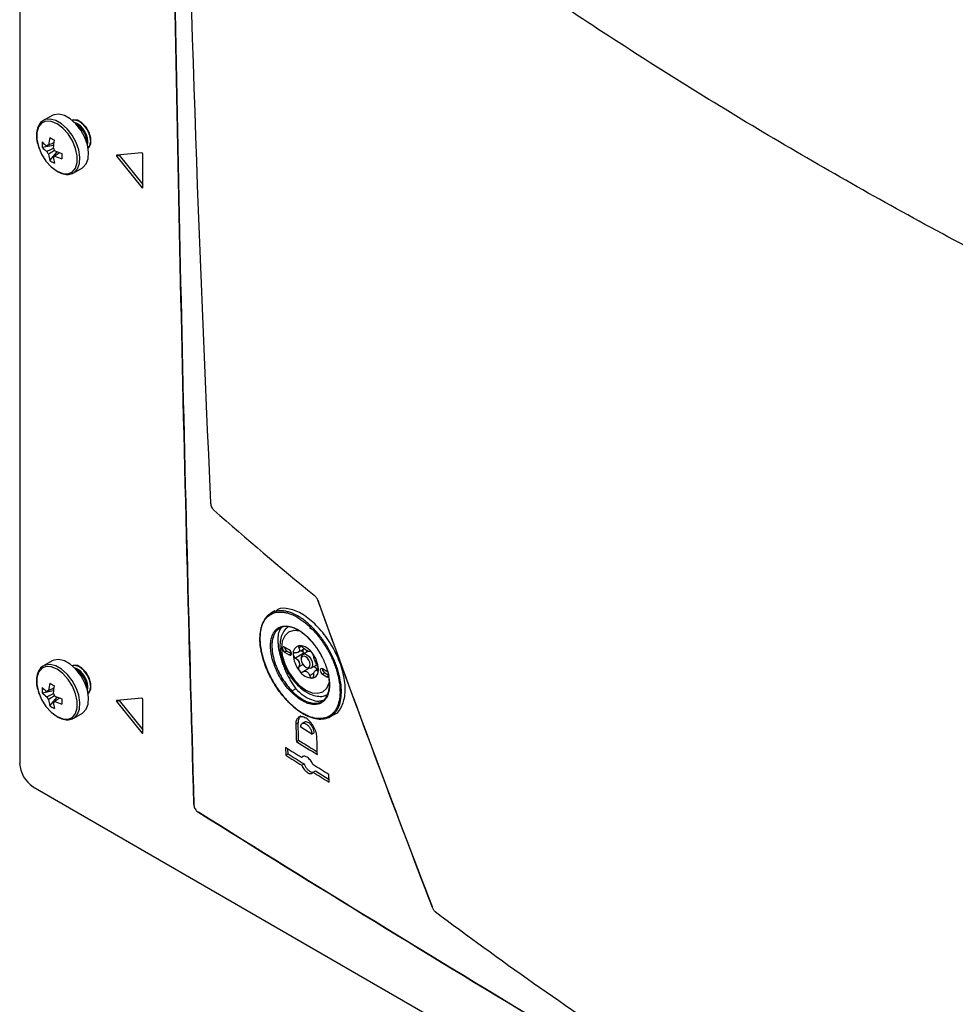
# Model space of a CAD drawing. Header units: millimetres. Extents: x 155473 to 158085, y 111018 to 114514.
# Tile 148 of 181: x 157495 to 157642, y 113577 to 113731. Entities that reach past the tile are written whole.
import ezdxf

# ---------------------------------------------------------------- set-up
doc = ezdxf.new("R2010")
doc.units = ezdxf.units.MM

msp = doc.modelspace()

# ---------------------------------------------------------------- linework, layer by layer
at = {"color": 7, "linetype": 'Continuous', "lineweight": 25}
for p, q in [((157494.83, 113743.2), (157494.83, 113614.53)), ((157499.93, 113716.39), (157498.58, 113715.61)), ((157498.37, 113711.37), (157500.15, 113711.71)), ((157499.55, 113709.32), (157500.74, 113710.68)), ((157500.1, 113709.84), (157500.28, 113709.96)), ((157514.03, 113710.51), (157510.1, 113710.16)), ((157510.46, 113710.16), (157510.1, 113709.95)), ((157510.1, 113709.95), (157514.03, 113705.07)), ((157510.46, 113710.16), (157514.19, 113705.52)), ((157514.19, 113705.08), (157514.19, 113710.32)), ((157503.33, 113707.38), (157504.68, 113708.16)), ((157503.28, 113707.35), (157503.33, 113707.38)), ((157514.19, 113705.16), (157514.03, 113705.07)), ((157534.94, 113638.49), (157534.34, 113638.14)), ((157535.97, 113635.87), (157535.37, 113635.52)), ((157540.39, 113635.88), (157540.8, 113635.62)), ((157537.2, 113632.39), (157536.49, 113632.8)), ((157536.85, 113632.19), (157536.49, 113631.99)), ((157536.49, 113631.99), (157537.2, 113631.58)), ((157536.85, 113632.19), (157537.56, 113631.78)), ((157538.62, 113632), (157539.57, 113632.55)), ((157539.14, 113632.92), (157538.73, 113632.68)), ((157540.2, 113632.14), (157539.37, 113631.66)), ((157499.93, 113630.65), (157498.58, 113629.87)), ((157537.56, 113631.78), (157537.2, 113631.58)), ((157539.53, 113631.85), (157538.2, 113631.08)), ((157539.11, 113631.09), (157539.11, 113630.88)), ((157539.6, 113631.79), (157539.53, 113631.85)), ((157539.38, 113630.08), (157538.73, 113629.7)), ((157540.28, 113629.45), (157539.36, 113628.92)), ((157539.82, 113629.66), (157539.99, 113629.56)), ((157540.62, 113629.49), (157541.55, 113630.03)), ((157541.79, 113629.4), (157541.34, 113629.14)), ((157541.79, 113629.23), (157541.6, 113629.12)), ((157543.14, 113628.96), (157542.43, 113629.37)), ((157541.1, 113628.69), (157540.43, 113628.3)), ((157542.79, 113628.76), (157542.43, 113628.56)), ((157542.43, 113628.56), (157543.14, 113628.15)), ((157542.79, 113628.76), (157543.31, 113628.46)), ((157543.49, 113628.35), (157543.14, 113628.15)), ((157498.37, 113625.63), (157500.15, 113625.97)), ((157538.25, 113626.25), (157537.65, 113625.91)), ((157499.55, 113623.58), (157500.74, 113624.95)), ((157500.1, 113624.11), (157500.28, 113624.23)), ((157514.03, 113624.78), (157510.1, 113624.43)), ((157510.46, 113624.42), (157510.1, 113624.21)), ((157510.46, 113624.42), (157514.19, 113619.78)), ((157514.19, 113619.35), (157514.19, 113624.58)), ((157510.1, 113624.21), (157514.03, 113619.33)), ((157503.28, 113621.61), (157503.33, 113621.64)), ((157503.33, 113621.64), (157504.68, 113622.42)), ((157543.68, 113621.88), (157544.28, 113622.23)), ((157538.61, 113620.9), (157538.25, 113620.69)), ((157540.79, 113619.12), (157539.02, 113620.22)), ((157539.61, 113621), (157539.21, 113620.77)), ((157514.19, 113619.42), (157514.03, 113619.33)), ((157538.33, 113617.96), (157538.69, 113618.16)), ((157540.79, 113619.12), (157541.15, 113619.32)), ((157536.64, 113617), (157536.67, 113615.8)), ((157537.03, 113616), (157537, 113616.77)), ((157536.67, 113615.8), (157537.03, 113616)), ((157539.51, 113615.64), (157539.16, 113615.44)), ((157539.19, 113614.23), (157539.55, 113614.44)), ((157540.97, 113613.13), (157541.32, 113613.34)), ((157541.32, 113613.34), (157543.48, 113612)), ((157543.49, 113611.57), (157543.46, 113612.78)), ((157496.95, 113610.85), (157806.49, 113432.16))]:
    msp.add_line(p, q, dxfattribs=at)
at = {"color": 7, "linetype": 'Continuous', "lineweight": 25, "flags": 128}
for points in [[(157503.33, 113707.38), (157503.41, 113707.43), (157503.94, 113707.99), (157504.25, 113708.81), (157504.31, 113709.82), (157504.12, 113710.97), (157503.7, 113712.15), (157503.08, 113713.28), (157502.3, 113714.28), (157501.42, 113715.07), (157500.5, 113715.6), (157499.62, 113715.82), (157498.84, 113715.73), (157498.55, 113715.59)], [(157504.68, 113708.16), (157504.76, 113708.21), (157505.29, 113708.77), (157505.59, 113709.58), (157505.66, 113710.6), (157505.47, 113711.74), (157505.05, 113712.92), (157504.43, 113714.06), (157503.64, 113715.06), (157502.76, 113715.85), (157501.85, 113716.38), (157500.97, 113716.6), (157500.19, 113716.5), (157499.93, 113716.39)], [(157505.58, 113711.27), (157505.73, 113711.4), (157506.01, 113711.98), (157506.02, 113712.79), (157505.76, 113713.69), (157505.26, 113714.55), (157504.61, 113715.23), (157503.91, 113715.63), (157503.26, 113715.67), (157503.08, 113715.6)], [(157505.57, 113711.28), (157505.86, 113711.65), (157505.99, 113712.36), (157505.86, 113713.22), (157505.47, 113714.1), (157504.9, 113714.87), (157504.22, 113715.42), (157503.55, 113715.65), (157503.08, 113715.6)], [(157500.7, 113707.62), (157501.6, 113707.25), (157502.44, 113707.21), (157503.13, 113707.5), (157503.63, 113708.11), (157503.89, 113708.97), (157503.89, 113710.03), (157503.63, 113711.2), (157503.13, 113712.37), (157502.44, 113713.47), (157501.6, 113714.39), (157500.7, 113715.06), (157499.79, 113715.44), (157498.95, 113715.48), (157498.26, 113715.18), (157497.77, 113714.58), (157497.51, 113713.71), (157497.51, 113712.65), (157497.77, 113711.49), (157498.26, 113710.31), (157498.95, 113709.22), (157499.79, 113708.3), (157500.7, 113707.62)], [(157510.1, 113710.16), (157510.08, 113710.16), (157510.06, 113710.14), (157510.05, 113710.12), (157510.05, 113710.09), (157510.05, 113710.05), (157510.06, 113710.02), (157510.08, 113709.98), (157510.1, 113709.95)], [(157510.43, 113710.19), (157510.43, 113710.19), (157510.46, 113710.16)], [(157514.03, 113705.07), (157514.05, 113705.04), (157514.08, 113705.02), (157514.11, 113705.01), (157514.13, 113705.01), (157514.15, 113705.01), (157514.17, 113705.03), (157514.18, 113705.05), (157514.19, 113705.08)], [(157541.7, 113640.09), (157541.7, 113640.09), (157541.7, 113640.08), (157541.7, 113640.08), (157541.7, 113640.07), (157541.71, 113640.07), (157541.72, 113640.07)], [(157539.08, 113635.24), (157538.83, 113635.31), (157537.91, 113635.4), (157537.11, 113635.16), (157536.51, 113634.59), (157536.12, 113633.75), (157535.99, 113632.68), (157536.12, 113631.46), (157536.51, 113630.18), (157537.11, 113628.91), (157537.91, 113627.75), (157538.83, 113626.78), (157539.82, 113626.06)], [(157536.49, 113632.8), (157536.36, 113632.85), (157536.24, 113632.83), (157536.17, 113632.74), (157536.14, 113632.6), (157536.17, 113632.43), (157536.24, 113632.25), (157536.36, 113632.09), (157536.49, 113631.99)], [(157537.2, 113631.58), (157537.34, 113631.53), (157537.45, 113631.55), (157537.53, 113631.64), (157537.56, 113631.78), (157537.53, 113631.95), (157537.45, 113632.13), (157537.34, 113632.28), (157537.2, 113632.39)], [(157504.68, 113622.42), (157504.76, 113622.47), (157505.29, 113623.03), (157505.59, 113623.85), (157505.66, 113624.87), (157505.47, 113626.01), (157505.05, 113627.19), (157504.43, 113628.32), (157503.64, 113629.32), (157502.76, 113630.11), (157501.85, 113630.64), (157500.97, 113630.86), (157500.19, 113630.77), (157499.93, 113630.65)], [(157539.11, 113631.09), (157539.18, 113631.44), (157539.37, 113631.66), (157539.66, 113631.72), (157539.99, 113631.6), (157540.33, 113631.32), (157540.62, 113630.94), (157540.81, 113630.5), (157540.88, 113630.07), (157540.81, 113629.71), (157540.62, 113629.49), (157540.33, 113629.44), (157539.99, 113629.56), (157539.99, 113629.56)], [(157539.82, 113629.66), (157540.09, 113629.56), (157540.32, 113629.61), (157540.47, 113629.79), (157540.52, 113630.07), (157540.47, 113630.41), (157540.32, 113630.76), (157540.09, 113631.07), (157539.82, 113631.29), (157539.55, 113631.39), (157539.32, 113631.34), (157539.16, 113631.16), (157539.11, 113630.88), (157539.16, 113630.54), (157539.32, 113630.19), (157539.55, 113629.88), (157539.82, 113629.66)], [(157500.7, 113621.89), (157501.6, 113621.51), (157502.44, 113621.47), (157503.13, 113621.76), (157503.63, 113622.37), (157503.89, 113623.24), (157503.89, 113624.29), (157503.63, 113625.46), (157503.13, 113626.64), (157502.44, 113627.73), (157501.6, 113628.65), (157500.7, 113629.33), (157499.79, 113629.7), (157498.95, 113629.74), (157498.26, 113629.45), (157497.77, 113628.84), (157497.51, 113627.98), (157497.51, 113626.92), (157497.77, 113625.75), (157498.26, 113624.58), (157498.95, 113623.48), (157499.79, 113622.56), (157500.7, 113621.89)], [(157503.33, 113621.64), (157503.41, 113621.69), (157503.94, 113622.25), (157504.25, 113623.07), (157504.31, 113624.09), (157504.12, 113625.23), (157503.7, 113626.41), (157503.08, 113627.54), (157502.3, 113628.54), (157501.42, 113629.34), (157500.5, 113629.86), (157499.62, 113630.09), (157498.84, 113629.99), (157498.55, 113629.85)], [(157505.58, 113625.54), (157505.73, 113625.67), (157506.01, 113626.24), (157506.02, 113627.05), (157505.76, 113627.95), (157505.26, 113628.82), (157504.61, 113629.5), (157503.91, 113629.89), (157503.26, 113629.93), (157503.08, 113629.86)], [(157505.57, 113625.54), (157505.86, 113625.92), (157505.99, 113626.62), (157505.86, 113627.48), (157505.47, 113628.36), (157504.9, 113629.14), (157504.22, 113629.68), (157503.55, 113629.92), (157503.08, 113629.86)], [(157542.43, 113629.37), (157542.3, 113629.42), (157542.18, 113629.4), (157542.11, 113629.31), (157542.08, 113629.17), (157542.11, 113629), (157542.18, 113628.82), (157542.3, 113628.67), (157542.43, 113628.56)], [(157539.82, 113626.06), (157540.81, 113625.64), (157541.73, 113625.55), (157542.52, 113625.79), (157543.13, 113626.36), (157543.51, 113627.2), (157543.55, 113627.37)], [(157543.14, 113628.15), (157543.28, 113628.1), (157543.39, 113628.12)], [(157510.1, 113624.43), (157510.08, 113624.42), (157510.06, 113624.4), (157510.05, 113624.38), (157510.05, 113624.35), (157510.05, 113624.32), (157510.06, 113624.28), (157510.08, 113624.25), (157510.1, 113624.21)], [(157510.43, 113624.46), (157510.43, 113624.45), (157510.46, 113624.42)], [(157514.03, 113619.33), (157514.05, 113619.31), (157514.08, 113619.29), (157514.11, 113619.27), (157514.13, 113619.27), (157514.15, 113619.28), (157514.17, 113619.29), (157514.18, 113619.32), (157514.19, 113619.35)]]:
    msp.add_lwpolyline(points, dxfattribs=at)
at = {"color": 7, "linetype": 'Continuous', "lineweight": 25}
for centre, radius, start, end in [((157502.13, 113712.17), 3.41, 350.7485, 68.8122), ((157501.82, 113711.99), 3.6, 358.8506, 61.1441), ((157509.1, 113710.81), 9.77, 167.7, 174.567), ((157508.17, 113726.97), 16.5, 238.5426, 241.4628), ((157509.82, 113710.39), 9.77, 167.7, 174.567), ((157503.89, 113711.79), 5.53, 175.64, 184.36), ((157502.3, 113716.03), 5.48, 224.1814, 234.2778), ((157502.3, 113715.19), 5.48, 224.1814, 234.2778), ((157499.4, 113711.38), 0.36, 94.0392, 145.9716), ((157498.72, 113710.2), 1.77, 21.1423, 38.8577), ((157500.75, 113711.38), 1.77, 201.1423, 218.8577), ((157504.83, 113710.81), 5.48, 185.7248, 195.8206), ((157500.08, 113710.2), 0.36, 274.0392, 325.9716), ((157505.56, 113710.39), 5.48, 185.7248, 195.8206), ((157504.43, 113719.72), 9.77, 245.4356, 252.3023), ((157504.43, 113718.88), 9.77, 245.4356, 252.3023), ((157517.96, 113710), 16.5, 178.5397, 181.4603), ((157513.99, 113710.32), 0.198, 358.8081, 78.781), ((157502.67, 113713.88), 5.53, 235.6424, 244.363), ((157537.24, 113632.83), 0.75, 181.8666, 238.1281), ((157539.05, 113631.82), 1.23, 100.5468, 189.2519), ((157539.42, 113631.65), 0.818, 141.0957, 148.703), ((157538.4, 113632.37), 0.43, 317.6518, 332.1469), ((157538.68, 113630.48), 2.56, 33.4349, 86.5705), ((157542.09, 113632.37), 2.72, 178.6284, 187.4864), ((157540.08, 113632.47), 0.828, 213.3477, 228.1576), ((157539.04, 113630.58), 1.91, 57.8448, 62.1606), ((157540.5, 113633.1), 1, 235.8866, 244.1188), ((157542.13, 113631.82), 4.3, 182.6393, 219.7721), ((157541.81, 113631.65), 3.28, 199.6999, 202.7114), ((157537.15, 113629.84), 1.72, 18.3336, 24.0778), ((157537.5, 113629.13), 4.3, 2.6393, 39.7721), ((157538.18, 113629.5), 3.28, 19.6999, 22.7114), ((157542.84, 113631.31), 1.72, 198.3336, 204.0778), ((157502.13, 113626.44), 3.41, 350.7486, 68.8122), ((157501.82, 113626.25), 3.6, 358.8506, 61.1441), ((157540.96, 113630.47), 2.56, 213.4349, 266.5705), ((157540.95, 113630.58), 1.91, 237.8448, 242.1606), ((157539.49, 113628.05), 1, 55.8866, 64.1188), ((157540.58, 113629.13), 1.23, 280.5468, 9.2519), ((157540.69, 113628.64), 1.13, 35.3325, 73.1083), ((157540.57, 113629.5), 0.818, 321.0957, 328.703), ((157541.59, 113628.79), 0.43, 137.6518, 152.1469), ((157543.18, 113629.4), 0.75, 181.8666, 238.1281), ((157503.89, 113626.05), 5.53, 175.64, 184.36), ((157502.3, 113630.29), 5.48, 224.1814, 234.2778), ((157499.4, 113625.64), 0.36, 94.0392, 145.9716), ((157509.1, 113625.07), 9.77, 167.7, 174.567), ((157508.17, 113641.23), 16.5, 238.5426, 241.4628), ((157509.82, 113624.65), 9.77, 167.7, 174.567), ((157502.3, 113629.45), 5.48, 224.1814, 234.2778), ((157500.75, 113625.64), 1.77, 201.1423, 218.8577), ((157504.83, 113625.07), 5.48, 185.7248, 195.8206), ((157498.72, 113624.47), 1.77, 21.1423, 38.8577), ((157500.08, 113624.47), 0.36, 274.0392, 325.9716), ((157504.43, 113633.99), 9.77, 245.4356, 252.3023), ((157504.43, 113633.15), 9.77, 245.4356, 252.3023), ((157517.96, 113624.26), 16.5, 178.5397, 181.4603), ((157513.99, 113624.58), 0.198, 358.8081, 78.781), ((157502.67, 113628.14), 5.53, 235.6424, 244.363), ((157505.56, 113624.65), 5.48, 185.7248, 195.8206), ((157499.43, 113614.74), 4.61, 182.6055, 237.3945), ((157522.26, 113608.01), 0.0668, 118.3757, 244.8162), ((157522.89, 113606.9), 0.0676, 174.904, 301.2593)]:
    msp.add_arc(centre, radius, start, end, dxfattribs=at)
for points, knots in [([(157522.23, 113608.07), (157521.4, 113636.25), (157520.68, 113664.51), (157519.47, 113721.17), (157518.97, 113749.58), (157518.2, 113806.54), (157517.92, 113835.1), (157517.58, 113892.34), (157517.51, 113921.03), (157517.56, 113949.79)], [0, 0, 0, 0, 0.25, 0.25, 0.5, 0.5, 0.75, 0.75, 1, 1, 1, 1]), ([(157517.56, 113949.68), (157517.52, 113920.91), (157517.58, 113892.22), (157517.93, 113834.98), (157518.2, 113806.43), (157518.98, 113749.47), (157519.47, 113721.06), (157520.69, 113664.39), (157521.4, 113636.13), (157522.23, 113607.95)], [0, 0, 0, 0, 0.25, 0.25, 0.5, 0.5, 0.75, 0.75, 1, 1, 1, 1]), ([(157721.19, 113659.44), (157706.7, 113665.39), (157692.58, 113671.62), (157668.68, 113682.92), (157658.72, 113687.87), (157639.21, 113698.08), (157629.66, 113703.32), (157611.06, 113714.06), (157601.99, 113719.56), (157584.32, 113730.82), (157575.71, 113736.58), (157556.08, 113750.41), (157545.27, 113758.58), (157534.96, 113766.95)], [0.0808846, 0.0808846, 0.0808846, 0.0808846, 0.25, 0.25, 0.375, 0.375, 0.5, 0.5, 0.625, 0.625, 0.75, 0.75, 0.9191439, 0.9191439, 0.9191439, 0.9191439]), ([(157498.56, 113715.56), (157498.51, 113715.54), (157498.22, 113715.43), (157497.86, 113714.94), (157497.53, 113714.17), (157497.43, 113713.22), (157497.54, 113712.19), (157497.78, 113711.49), (157497.89, 113711.17)], [0, 0, 0, 0, 0.0377912, 0.228231, 0.4187664, 0.6177119, 0.8230016, 1, 1, 1, 1]), ([(157499.1, 113710.74), (157499.18, 113710.78), (157499.52, 113710.94), (157499.86, 113711.11), (157500.12, 113711.24)], [0, 0, 0, 0, 0.23369, 1, 1, 1, 1]), ([(157499.37, 113711.73), (157499.45, 113711.77), (157499.73, 113711.91), (157500.02, 113712.05), (157500.23, 113712.15)], [0, 0, 0, 0, 0.257038, 1, 1, 1, 1]), ([(157500.35, 113710.92), (157500.1, 113710.75), (157499.77, 113710.53), (157499.45, 113710.31), (157499.37, 113710.26)], [0, 0, 0, 0, 0.775243, 1, 1, 1, 1]), ([(157501.16, 113710.54), (157500.97, 113710.4), (157500.71, 113710.22), (157500.44, 113710.05), (157500.37, 113710)], [0, 0, 0, 0, 0.74301, 1, 1, 1, 1]), ([(157500.73, 113707.59), (157500.89, 113707.51), (157501.36, 113707.26), (157502.1, 113707.09), (157502.81, 113707.11), (157503.14, 113707.31), (157503.25, 113707.38)], [0, 0, 0, 0, 0.1819563, 0.5288479, 0.8343684, 1, 1, 1, 1]), ([(157524.85, 113655.42), (157524.86, 113655.24), (157524.92, 113655.02), (157525.06, 113654.71), (157525.12, 113654.62), (157525.23, 113654.45), (157525.3, 113654.38), (157525.36, 113654.32)], [0, 0, 0, 0, 0.5, 0.5, 0.75, 0.75, 1, 1, 1, 1]), ([(157541.12, 113640.98), (157541.18, 113640.94), (157541.23, 113640.88), (157541.35, 113640.75), (157541.4, 113640.68), (157541.51, 113640.52), (157541.56, 113640.43), (157541.64, 113640.26), (157541.68, 113640.16), (157541.72, 113640.07)], [0, 0, 0, 0, 0.25, 0.25, 0.5, 0.5, 0.75, 0.75, 1, 1, 1, 1]), ([(157532.61, 113633.97), (157532.6, 113634.47), (157532.63, 113634.94), (157532.73, 113635.58), (157532.78, 113635.79), (157532.88, 113636.19), (157532.95, 113636.38), (157533.17, 113636.91), (157533.36, 113637.22), (157533.8, 113637.75), (157534.06, 113637.97), (157534.63, 113638.3), (157534.94, 113638.42), (157535.45, 113638.5), (157535.63, 113638.52), (157536, 113638.52), (157536.37, 113638.5), (157536.75, 113638.42), (157537.15, 113638.32), (157537.35, 113638.25), (157537.97, 113638.01), (157538.38, 113637.81), (157539.01, 113637.42), (157539.22, 113637.28), (157539.64, 113636.97), (157539.85, 113636.8), (157540.47, 113636.28), (157540.87, 113635.89), (157541.46, 113635.25), (157541.66, 113635.02), (157542.03, 113634.56), (157542.22, 113634.32), (157542.75, 113633.59), (157543.08, 113633.08), (157543.7, 113632.01), (157543.98, 113631.46), (157544.34, 113630.63), (157544.45, 113630.35), (157544.66, 113629.8), (157544.76, 113629.51), (157545.02, 113628.68), (157545.15, 113628.13), (157545.34, 113627.07), (157545.4, 113626.54), (157545.43, 113625.55), (157545.4, 113625.08), (157545.26, 113624.22), (157545.15, 113623.82), (157544.93, 113623.29), (157544.84, 113623.12), (157544.66, 113622.8), (157544.55, 113622.66), (157544.22, 113622.26), (157543.97, 113622.04), (157543.39, 113621.71), (157543.07, 113621.6), (157542.56, 113621.51), (157542.39, 113621.5), (157542.02, 113621.49), (157541.83, 113621.5), (157541.26, 113621.58), (157540.87, 113621.69), (157540.25, 113621.92), (157540.05, 113622.01), (157539.63, 113622.23), (157539.42, 113622.34), (157538.79, 113622.73), (157538.38, 113623.04), (157537.75, 113623.56), (157537.55, 113623.75), (157537.14, 113624.14), (157536.74, 113624.55), (157536.36, 113625), (157535.99, 113625.46), (157535.8, 113625.7), (157535.26, 113626.44), (157534.93, 113626.95), (157534.33, 113628.01), (157534.05, 113628.57), (157533.56, 113629.67), (157533.35, 113630.23), (157533.09, 113631.06), (157533.01, 113631.34), (157532.88, 113631.89), (157532.82, 113632.16), (157532.68, 113632.96), (157532.63, 113633.48), (157532.61, 113633.97)], [0, 0, 0, 0, 0.03125, 0.03125, 0.046875, 0.046875, 0.0625, 0.0625, 0.09375, 0.09375, 0.125, 0.125, 0.15625, 0.15625, 0.171875, 0.171875, 0.1875, 0.203125, 0.203125, 0.21875, 0.21875, 0.25, 0.25, 0.265625, 0.265625, 0.28125, 0.28125, 0.3125, 0.3125, 0.328125, 0.328125, 0.34375, 0.34375, 0.375, 0.375, 0.40625, 0.40625, 0.421875, 0.421875, 0.4375, 0.4375, 0.46875, 0.46875, 0.5, 0.5, 0.53125, 0.53125, 0.5625, 0.5625, 0.578125, 0.578125, 0.59375, 0.59375, 0.625, 0.625, 0.65625, 0.65625, 0.671875, 0.671875, 0.6875, 0.6875, 0.71875, 0.71875, 0.734375, 0.734375, 0.75, 0.75, 0.78125, 0.78125, 0.796875, 0.796875, 0.8125, 0.828125, 0.828125, 0.84375, 0.84375, 0.875, 0.875, 0.90625, 0.90625, 0.9375, 0.9375, 0.953125, 0.953125, 0.96875, 0.96875, 1, 1, 1, 1]), ([(157532.61, 113633.85), (157532.62, 113633.36), (157532.68, 113632.85), (157532.82, 113632.07), (157532.87, 113631.8), (157533.01, 113631.26), (157533.08, 113630.99), (157533.34, 113630.17), (157533.54, 113629.62), (157534.02, 113628.53), (157534.3, 113627.98), (157534.89, 113626.94), (157535.22, 113626.43), (157535.75, 113625.71), (157535.93, 113625.47), (157536.3, 113625.02), (157536.68, 113624.58), (157537.07, 113624.18), (157537.46, 113623.79), (157537.67, 113623.61), (157538.28, 113623.09), (157538.69, 113622.79), (157539.31, 113622.4), (157539.51, 113622.29), (157539.92, 113622.08), (157540.13, 113621.99), (157540.73, 113621.76), (157541.12, 113621.65), (157541.68, 113621.58), (157541.87, 113621.57), (157542.22, 113621.57), (157542.4, 113621.59), (157542.9, 113621.67), (157543.21, 113621.78), (157543.78, 113622.11), (157544.03, 113622.32), (157544.35, 113622.71), (157544.45, 113622.85), (157544.64, 113623.16), (157544.72, 113623.33), (157544.94, 113623.86), (157545.05, 113624.24), (157545.18, 113625.09), (157545.21, 113625.56), (157545.18, 113626.53), (157545.13, 113627.05), (157544.94, 113628.1), (157544.81, 113628.64), (157544.55, 113629.46), (157544.46, 113629.73), (157544.25, 113630.28), (157544.14, 113630.56), (157543.78, 113631.37), (157543.51, 113631.91), (157542.9, 113632.96), (157542.57, 113633.47), (157542.05, 113634.19), (157541.87, 113634.42), (157541.5, 113634.88), (157541.31, 113635.1), (157540.73, 113635.73), (157540.33, 113636.11), (157539.72, 113636.63), (157539.52, 113636.79), (157539.1, 113637.1), (157538.9, 113637.24), (157538.28, 113637.62), (157537.87, 113637.82), (157537.27, 113638.06), (157537.07, 113638.12), (157536.68, 113638.22), (157536.3, 113638.3), (157535.93, 113638.32), (157535.58, 113638.32), (157535.4, 113638.31), (157534.9, 113638.22), (157534.59, 113638.11), (157534.03, 113637.79), (157533.77, 113637.57), (157533.34, 113637.05), (157533.16, 113636.74), (157532.94, 113636.21), (157532.88, 113636.03), (157532.77, 113635.64), (157532.73, 113635.43), (157532.62, 113634.8), (157532.6, 113634.34), (157532.61, 113633.85)], [0, 0, 0, 0, 0.03125, 0.03125, 0.046875, 0.046875, 0.0625, 0.0625, 0.09375, 0.09375, 0.125, 0.125, 0.15625, 0.15625, 0.171875, 0.171875, 0.1875, 0.203125, 0.203125, 0.21875, 0.21875, 0.25, 0.25, 0.265625, 0.265625, 0.28125, 0.28125, 0.3125, 0.3125, 0.328125, 0.328125, 0.34375, 0.34375, 0.375, 0.375, 0.40625, 0.40625, 0.421875, 0.421875, 0.4375, 0.4375, 0.46875, 0.46875, 0.5, 0.5, 0.53125, 0.53125, 0.5625, 0.5625, 0.578125, 0.578125, 0.59375, 0.59375, 0.625, 0.625, 0.65625, 0.65625, 0.671875, 0.671875, 0.6875, 0.6875, 0.71875, 0.71875, 0.734375, 0.734375, 0.75, 0.75, 0.78125, 0.78125, 0.796875, 0.796875, 0.8125, 0.828125, 0.828125, 0.84375, 0.84375, 0.875, 0.875, 0.90625, 0.90625, 0.9375, 0.9375, 0.953125, 0.953125, 0.96875, 0.96875, 1, 1, 1, 1]), ([(157544.28, 113622.23), (157544.29, 113622.23), (157544.86, 113622.36), (157545.56, 113623.49), (157546.13, 113625.51), (157545.91, 113628.2), (157544.99, 113631.09), (157543.46, 113633.91), (157541.51, 113636.32), (157539.33, 113638.08), (157537.22, 113638.91), (157535.7, 113638.99), (157535.13, 113638.5), (157535, 113638.39)], [0, 0, 0, 0, 0.001269, 0.108832, 0.216383, 0.323858, 0.431224, 0.538492, 0.645715, 0.75297, 0.860323, 0.967797, 1, 1, 1, 1]), ([(157537.5, 113625.75), (157537.15, 113626.11), (157536.82, 113626.51), (157536.35, 113627.15), (157536.2, 113627.37), (157535.91, 113627.82), (157535.77, 113628.05), (157535.51, 113628.52), (157535.39, 113628.76), (157535.16, 113629.24), (157535.06, 113629.49), (157534.77, 113630.22), (157534.61, 113630.71), (157534.44, 113631.43), (157534.4, 113631.66), (157534.33, 113632.13), (157534.3, 113632.35), (157534.27, 113632.79), (157534.27, 113633.01), (157534.29, 113633.42), (157534.3, 113633.62), (157534.39, 113634.19), (157534.49, 113634.53), (157534.71, 113634.98), (157534.79, 113635.12), (157534.97, 113635.37), (157535.07, 113635.49), (157535.18, 113635.59)], [0, 0, 0, 0, 0.125, 0.125, 0.1875, 0.1875, 0.25, 0.25, 0.3125, 0.3125, 0.375, 0.375, 0.5, 0.5, 0.5625, 0.5625, 0.625, 0.625, 0.6875, 0.6875, 0.75, 0.75, 0.875, 0.875, 0.9375, 0.9375, 1, 1, 1, 1]), ([(157535.37, 113635.52), (157535.16, 113635.33), (157534.98, 113635.08), (157534.7, 113634.5), (157534.6, 113634.16), (157534.52, 113633.61), (157534.5, 113633.41), (157534.49, 113633), (157534.49, 113632.8), (157534.52, 113632.37), (157534.54, 113632.15), (157534.61, 113631.69), (157534.66, 113631.46), (157534.82, 113630.76), (157534.97, 113630.28), (157535.26, 113629.56), (157535.36, 113629.32), (157535.58, 113628.85), (157535.7, 113628.62), (157535.95, 113628.16), (157536.09, 113627.94), (157536.37, 113627.49), (157536.52, 113627.27), (157536.83, 113626.86), (157536.98, 113626.66), (157537.31, 113626.27), (157537.48, 113626.09), (157537.65, 113625.91)], [0, 0, 0, 0, 0.125, 0.125, 0.25, 0.25, 0.3125, 0.3125, 0.375, 0.375, 0.4375, 0.4375, 0.5, 0.5, 0.625, 0.625, 0.6875, 0.6875, 0.75, 0.75, 0.8125, 0.8125, 0.875, 0.875, 0.9375, 0.9375, 1, 1, 1, 1]), ([(157535.18, 113635.59), (157535.43, 113635.82), (157535.73, 113635.97), (157536.23, 113636.09), (157536.41, 113636.11), (157536.77, 113636.11), (157536.96, 113636.1), (157537.35, 113636.02), (157537.55, 113635.97), (157537.97, 113635.82), (157538.17, 113635.72), (157538.59, 113635.5), (157538.8, 113635.38), (157539.23, 113635.09), (157539.44, 113634.92), (157539.86, 113634.57), (157540.06, 113634.38), (157540.47, 113633.97), (157540.67, 113633.75), (157541.24, 113633.06), (157541.6, 113632.56), (157542.08, 113631.76), (157542.24, 113631.49), (157542.52, 113630.94), (157542.64, 113630.66), (157542.88, 113630.1), (157542.98, 113629.82), (157543.17, 113629.25), (157543.33, 113628.7), (157543.43, 113628.16), (157543.5, 113627.62), (157543.53, 113627.36), (157543.54, 113626.86), (157543.54, 113626.62), (157543.5, 113626.16), (157543.46, 113625.94), (157543.31, 113625.32), (157543.16, 113624.97), (157542.85, 113624.53), (157542.73, 113624.4), (157542.48, 113624.18), (157542.34, 113624.08), (157542.04, 113623.93), (157541.88, 113623.87), (157541.54, 113623.8), (157541.37, 113623.78), (157541, 113623.78), (157540.81, 113623.8), (157540.41, 113623.88), (157540.21, 113623.94), (157539.8, 113624.09), (157539.6, 113624.18), (157539.18, 113624.41), (157538.96, 113624.54), (157538.33, 113624.98), (157537.91, 113625.33), (157537.5, 113625.75)], [0, 0, 0, 0, 0.0625, 0.0625, 0.09375, 0.09375, 0.125, 0.125, 0.15625, 0.15625, 0.1875, 0.1875, 0.21875, 0.21875, 0.25, 0.25, 0.28125, 0.28125, 0.3125, 0.3125, 0.375, 0.375, 0.40625, 0.40625, 0.4375, 0.4375, 0.46875, 0.46875, 0.5, 0.53125, 0.53125, 0.5625, 0.5625, 0.59375, 0.59375, 0.625, 0.625, 0.6875, 0.6875, 0.71875, 0.71875, 0.75, 0.75, 0.78125, 0.78125, 0.8125, 0.8125, 0.84375, 0.84375, 0.875, 0.875, 0.90625, 0.90625, 0.9375, 0.9375, 1, 1, 1, 1]), ([(157535.18, 113635.59), (157535.2, 113635.55), (157535.23, 113635.53), (157535.3, 113635.5), (157535.34, 113635.51), (157535.37, 113635.52)], [0, 0, 0, 0, 0.5, 0.5, 1, 1, 1, 1]), ([(157537.65, 113625.91), (157537.75, 113625.81), (157537.85, 113625.71), (157538.05, 113625.52), (157538.35, 113625.25), (157538.66, 113625.01), (157539.07, 113624.72), (157539.28, 113624.59), (157539.69, 113624.37), (157539.9, 113624.28), (157540.3, 113624.13), (157540.49, 113624.08), (157540.88, 113624), (157541.07, 113623.98), (157541.42, 113623.98), (157541.6, 113624), (157541.92, 113624.07), (157542.08, 113624.13), (157542.37, 113624.28), (157542.51, 113624.37), (157542.76, 113624.58), (157542.87, 113624.71), (157543.17, 113625.14), (157543.32, 113625.49), (157543.47, 113626.09), (157543.5, 113626.31), (157543.54, 113626.76), (157543.55, 113626.99), (157543.53, 113627.48), (157543.51, 113627.73), (157543.43, 113628.26), (157543.38, 113628.52), (157543.26, 113629.06), (157543.18, 113629.33), (157543, 113629.88), (157542.89, 113630.16), (157542.67, 113630.71), (157542.54, 113630.98), (157542.27, 113631.52), (157542.12, 113631.78), (157541.64, 113632.56), (157541.3, 113633.05), (157540.73, 113633.73), (157540.54, 113633.94), (157540.14, 113634.34), (157539.94, 113634.53), (157539.53, 113634.87), (157539.33, 113635.03), (157538.91, 113635.32), (157538.71, 113635.44), (157538.3, 113635.66), (157538.09, 113635.75), (157537.69, 113635.9), (157537.49, 113635.95), (157537.11, 113636.02), (157536.93, 113636.04), (157536.57, 113636.04), (157536.4, 113636.02), (157536.07, 113635.94), (157535.84, 113635.85), (157535.63, 113635.73), (157535.5, 113635.63), (157535.43, 113635.58), (157535.37, 113635.52)], [0, 0, 0, 0, 0.015625, 0.015625, 0.03125, 0.0625, 0.0625, 0.09375, 0.09375, 0.125, 0.125, 0.15625, 0.15625, 0.1875, 0.1875, 0.21875, 0.21875, 0.25, 0.25, 0.28125, 0.28125, 0.3125, 0.3125, 0.375, 0.375, 0.40625, 0.40625, 0.4375, 0.4375, 0.46875, 0.46875, 0.5, 0.5, 0.53125, 0.53125, 0.5625, 0.5625, 0.59375, 0.59375, 0.625, 0.625, 0.6875, 0.6875, 0.71875, 0.71875, 0.75, 0.75, 0.78125, 0.78125, 0.8125, 0.8125, 0.84375, 0.84375, 0.875, 0.875, 0.90625, 0.90625, 0.9375, 0.9375, 0.96875, 0.984375, 0.984375, 1, 1, 1, 1]), ([(157535.97, 113635.87), (157535.89, 113635.79), (157535.82, 113635.69), (157535.69, 113635.48), (157535.65, 113635.37), (157535.56, 113635.11), (157535.52, 113634.97), (157535.46, 113634.66), (157535.44, 113634.5), (157535.42, 113634.15), (157535.43, 113633.98), (157535.44, 113633.69), (157535.44, 113633.59), (157535.45, 113633.38), (157535.45, 113633.27), (157535.5, 113632.74), (157535.58, 113632.3), (157535.75, 113631.6), (157535.81, 113631.35), (157535.94, 113630.86), (157536.02, 113630.62), (157536.15, 113630.25), (157536.2, 113630.13), (157536.29, 113629.88), (157536.34, 113629.76), (157536.49, 113629.39), (157536.59, 113629.14), (157536.81, 113628.66), (157536.93, 113628.43), (157537.11, 113628.08), (157537.17, 113627.96), (157537.3, 113627.74), (157537.36, 113627.62), (157537.56, 113627.29), (157537.68, 113627.07), (157537.96, 113626.65), (157538.1, 113626.45), (157538.25, 113626.25)], [0, 0, 0, 0, 0.0625, 0.0625, 0.125, 0.125, 0.1875, 0.1875, 0.25, 0.25, 0.3125, 0.3125, 0.34375, 0.34375, 0.375, 0.375, 0.5, 0.5, 0.5625, 0.5625, 0.625, 0.625, 0.65625, 0.65625, 0.6875, 0.6875, 0.75, 0.75, 0.8125, 0.8125, 0.84375, 0.84375, 0.875, 0.875, 0.9375, 0.9375, 1, 1, 1, 1]), ([(157537.01, 113635.95), (157536.88, 113635.86), (157536.51, 113635.6), (157536.11, 113634.92), (157535.8, 113633.96), (157535.72, 113632.84), (157535.88, 113631.59), (157536.26, 113630.29), (157536.85, 113629.02), (157537.61, 113627.83), (157538.51, 113626.79), (157539.32, 113626.1), (157540.01, 113625.67), (157540.72, 113625.31), (157541.58, 113625.06), (157542.47, 113625.03), (157542.94, 113625.21), (157543.13, 113625.29)], [0, 0, 0, 0, 0.035047, 0.105403, 0.177734, 0.253693, 0.331897, 0.410366, 0.4886, 0.566777, 0.645179, 0.7241, 0.75988, 0.802242, 0.882455, 0.952544, 1, 1, 1, 1]), ([(157538.83, 113633.03), (157538.76, 113633.02), (157538.71, 113632.98), (157538.67, 113632.86), (157538.69, 113632.77), (157538.73, 113632.68)], [0, 0, 0, 0, 0.5, 0.5, 1, 1, 1, 1]), ([(157538.73, 113632.68), (157538.78, 113632.59), (157538.81, 113632.49), (157538.83, 113632.32), (157538.82, 113632.24), (157538.78, 113632.17)], [0, 0, 0, 0, 0.5, 0.5, 1, 1, 1, 1]), ([(157539.36, 113632.74), (157539.28, 113632.82), (157539.19, 113632.9), (157538.99, 113633.01), (157538.9, 113633.03), (157538.83, 113633.03)], [0, 0, 0, 0, 0.5, 0.5, 1, 1, 1, 1]), ([(157539.39, 113632.01), (157539.35, 113632.05), (157539.26, 113632.13), (157539.2, 113632.25), (157539.19, 113632.32), (157539.19, 113632.33)], [0, 0, 0, 0, 0.422761, 0.882159, 1, 1, 1, 1]), ([(157540.43, 113632.12), (157540.39, 113632.1), (157540.35, 113632.1), (157540.22, 113632.12), (157540.14, 113632.15), (157540.06, 113632.2)], [0, 0, 0, 0, 0.5, 0.5, 1, 1, 1, 1]), ([(157540.81, 113631.88), (157540.74, 113631.97), (157540.66, 113632.05), (157540.52, 113632.13), (157540.46, 113632.14), (157540.43, 113632.12)], [0, 0, 0, 0, 0.5, 0.5, 1, 1, 1, 1]), ([(157538.2, 113631.92), (157538.09, 113631.93), (157538, 113631.91), (157537.87, 113631.8), (157537.84, 113631.71), (157537.84, 113631.62)], [0, 0, 0, 0, 0.5, 0.5, 1, 1, 1, 1]), ([(157537.84, 113631.62), (157537.84, 113631.52), (157537.87, 113631.41), (157538, 113631.22), (157538.09, 113631.14), (157538.2, 113631.08)], [0, 0, 0, 0, 0.5, 0.5, 1, 1, 1, 1]), ([(157538.2, 113631.08), (157538.31, 113631.02), (157538.41, 113630.95), (157538.59, 113630.76), (157538.67, 113630.66), (157538.72, 113630.55)], [0, 0, 0, 0, 0.5, 0.5, 1, 1, 1, 1]), ([(157541.06, 113631.34), (157541.06, 113631.4), (157541.04, 113631.49), (157540.95, 113631.69), (157540.88, 113631.79), (157540.81, 113631.88)], [0, 0, 0, 0, 0.5, 0.5, 1, 1, 1, 1]), ([(157541.6, 113629.96), (157541.54, 113630.05), (157541.48, 113630.15), (157541.37, 113630.37), (157541.32, 113630.49), (157541.27, 113630.61)], [0, 0, 0, 0, 0.5, 0.5, 1, 1, 1, 1]), ([(157498.56, 113629.83), (157498.51, 113629.81), (157498.22, 113629.69), (157497.86, 113629.2), (157497.53, 113628.44), (157497.43, 113627.48), (157497.54, 113626.45), (157497.78, 113625.75), (157497.89, 113625.43)], [0, 0, 0, 0, 0.0377912, 0.228231, 0.4187664, 0.6177119, 0.8230016, 1, 1, 1, 1]), ([(157538.73, 113629.7), (157538.69, 113629.61), (157538.67, 113629.5), (157538.71, 113629.27), (157538.76, 113629.16), (157538.83, 113629.07)], [0, 0, 0, 0, 0.5, 0.5, 1, 1, 1, 1]), ([(157538.83, 113629.07), (157538.9, 113628.98), (157538.99, 113628.91), (157539.19, 113628.86), (157539.28, 113628.87), (157539.36, 113628.92)], [0, 0, 0, 0, 0.5, 0.5, 1, 1, 1, 1]), ([(157539.36, 113628.92), (157539.45, 113628.97), (157539.54, 113629), (157539.74, 113629.01), (157539.84, 113629), (157539.93, 113628.96)], [0, 0, 0, 0, 0.5, 0.5, 1, 1, 1, 1]), ([(157541.06, 113628.36), (157541.06, 113628.48), (157541.08, 113628.6), (157541.13, 113628.82), (157541.16, 113628.91), (157541.21, 113628.99)], [0, 0, 0, 0, 0.5, 0.5, 1, 1, 1, 1]), ([(157541.35, 113629.13), (157541.37, 113629.14), (157541.43, 113629.19), (157541.52, 113629.16), (157541.58, 113629.13), (157541.6, 113629.12)], [0, 0, 0, 0, 0.261343, 0.855777, 1, 1, 1, 1]), ([(157541.8, 113629.33), (157541.8, 113629.43), (157541.78, 113629.55), (157541.7, 113629.77), (157541.65, 113629.88), (157541.6, 113629.96)], [0, 0, 0, 0, 0.5, 0.5, 1, 1, 1, 1]), ([(157541.6, 113629.12), (157541.65, 113629.08), (157541.7, 113629.08), (157541.78, 113629.16), (157541.8, 113629.23), (157541.8, 113629.33)], [0, 0, 0, 0, 0.5, 0.5, 1, 1, 1, 1]), ([(157540.43, 113628.3), (157540.46, 113628.19), (157540.52, 113628.09), (157540.66, 113627.95), (157540.74, 113627.92), (157540.81, 113627.92)], [0, 0, 0, 0, 0.5, 0.5, 1, 1, 1, 1]), ([(157540.81, 113627.92), (157540.88, 113627.93), (157540.95, 113627.98), (157541.03, 113628.14), (157541.06, 113628.24), (157541.06, 113628.36)], [0, 0, 0, 0, 0.5, 0.5, 1, 1, 1, 1]), ([(157499.36, 113625.97), (157499.35, 113625.96), (157499.27, 113625.92), (157499.18, 113625.88), (157499.1, 113625.84)], [0, 0, 0, 0, 0.083244, 1, 1, 1, 1]), ([(157499.37, 113626), (157499.45, 113626.03), (157499.73, 113626.17), (157500.02, 113626.31), (157500.23, 113626.41)], [0, 0, 0, 0, 0.257038, 1, 1, 1, 1]), ([(157537.5, 113625.75), (157537.51, 113625.78), (157537.53, 113625.81), (157537.59, 113625.87), (157537.62, 113625.89), (157537.65, 113625.91)], [0, 0, 0, 0, 0.5, 0.5, 1, 1, 1, 1]), ([(157538.25, 113626.25), (157538.63, 113625.9), (157539.44, 113625.14), (157540.69, 113624.5), (157541.75, 113624.24), (157542.27, 113624.4), (157542.48, 113624.47)], [0, 0, 0, 0, 0.261547, 0.548913, 0.823757, 1, 1, 1, 1]), ([(157499.1, 113625), (157499.18, 113625.04), (157499.52, 113625.21), (157499.86, 113625.37), (157500.12, 113625.5)], [0, 0, 0, 0, 0.23369, 1, 1, 1, 1]), ([(157500.35, 113625.19), (157500.1, 113625.02), (157499.77, 113624.8), (157499.45, 113624.58), (157499.37, 113624.53)], [0, 0, 0, 0, 0.775243, 1, 1, 1, 1]), ([(157501.17, 113624.8), (157500.97, 113624.67), (157500.71, 113624.49), (157500.44, 113624.31), (157500.37, 113624.26)], [0, 0, 0, 0, 0.7441148, 1, 1, 1, 1]), ([(157500.73, 113621.86), (157500.89, 113621.77), (157501.36, 113621.52), (157502.1, 113621.35), (157502.81, 113621.38), (157503.14, 113621.58), (157503.25, 113621.65)], [0, 0, 0, 0, 0.181956, 0.528848, 0.834368, 1, 1, 1, 1]), ([(157541.56, 113618.64), (157541.56, 113618.77), (157541.54, 113618.9), (157541.5, 113619.18), (157541.46, 113619.32), (157541.37, 113619.61), (157541.32, 113619.75), (157541.19, 113620.04), (157541.12, 113620.18), (157540.96, 113620.46), (157540.87, 113620.59), (157540.69, 113620.84), (157540.59, 113620.96), (157540.29, 113621.29), (157540.07, 113621.48), (157539.74, 113621.68), (157539.64, 113621.74), (157539.42, 113621.82), (157539.32, 113621.85), (157539.13, 113621.87), (157539.03, 113621.87), (157538.85, 113621.84), (157538.77, 113621.81), (157538.62, 113621.73), (157538.56, 113621.67), (157538.45, 113621.53), (157538.4, 113621.45), (157538.32, 113621.27), (157538.29, 113621.17), (157538.26, 113620.94), (157538.25, 113620.82), (157538.25, 113620.69)], [0, 0, 0, 0, 0.0625, 0.0625, 0.125, 0.125, 0.1875, 0.1875, 0.25, 0.25, 0.3125, 0.3125, 0.375, 0.375, 0.5, 0.5, 0.5625, 0.5625, 0.625, 0.625, 0.6875, 0.6875, 0.75, 0.75, 0.8125, 0.8125, 0.875, 0.875, 0.9375, 0.9375, 1, 1, 1, 1]), ([(157539.05, 113621.97), (157539.05, 113621.97), (157538.9, 113621.94), (157538.73, 113621.65), (157538.61, 113621.25), (157538.61, 113620.96), (157538.61, 113620.9)], [0, 0, 0, 0, 0.005011, 0.434855, 0.864665, 1, 1, 1, 1]), ([(157538.69, 113618.16), (157538.67, 113618.62), (157538.66, 113619.08), (157538.65, 113619.53), (157538.63, 113619.99), (157538.62, 113620.44), (157538.61, 113620.9)], [0, 0, 0, 0, 0.001700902, 0.001700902, 0.001700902, 0.003401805, 0.003401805, 0.003401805, 0.003401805]), ([(157539.02, 113620.22), (157539.02, 113620.24), (157539.02, 113620.31), (157539.03, 113620.4), (157539.05, 113620.49), (157539.08, 113620.58), (157539.12, 113620.66), (157539.18, 113620.74), (157539.29, 113620.82), (157539.46, 113620.86), (157539.68, 113620.81), (157539.94, 113620.69), (157540.23, 113620.44), (157540.47, 113620.11), (157540.61, 113619.84), (157540.68, 113619.66), (157540.74, 113619.48), (157540.78, 113619.29), (157540.79, 113619.18), (157540.79, 113619.12)], [0, 0, 0, 0, 0.027052, 0.057028, 0.089929, 0.125754, 0.164503, 0.206174, 0.250767, 0.35392, 0.437216, 0.500572, 0.62882, 0.749667, 0.797714, 0.846768, 0.896833, 0.947909, 1, 1, 1, 1]), ([(157541.15, 113619.32), (157541.13, 113619.45), (157541.11, 113619.69), (157540.95, 113620.1), (157540.72, 113620.48), (157540.43, 113620.79), (157540.13, 113620.99), (157539.84, 113621.08), (157539.69, 113621.02), (157539.61, 113621)], [0, 0, 0, 0, 0.14307, 0.286144, 0.429134, 0.572097, 0.715137, 0.858327, 1, 1, 1, 1]), ([(157538.69, 113618.16), (157538.96, 113617.99), (157539.51, 113617.65), (157540.49, 113617.04), (157541.2, 113616.61), (157541.63, 113616.34)], [0, 0, 0, 0, 0.281114, 0.562227, 1, 1, 1, 1]), ([(157540.93, 113614.34), (157540.88, 113614.46), (157540.83, 113614.58), (157540.7, 113614.8), (157540.62, 113614.91), (157540.47, 113615.11), (157540.38, 113615.2), (157540.21, 113615.37), (157540.12, 113615.43), (157539.94, 113615.55), (157539.85, 113615.59), (157539.68, 113615.64), (157539.6, 113615.65), (157539.45, 113615.64), (157539.38, 113615.62), (157539.25, 113615.55), (157539.2, 113615.5), (157539.16, 113615.44)], [0, 0, 0, 0, 0.125, 0.125, 0.25, 0.25, 0.375, 0.375, 0.5, 0.5, 0.625, 0.625, 0.75, 0.75, 0.875, 0.875, 1, 1, 1, 1]), ([(157539.19, 113614.23), (157539.24, 113614.11), (157539.3, 113614), (157539.43, 113613.77), (157539.5, 113613.66), (157539.66, 113613.46), (157539.75, 113613.37), (157539.92, 113613.21), (157540.01, 113613.14), (157540.19, 113613.02), (157540.28, 113612.98), (157540.45, 113612.93), (157540.53, 113612.92), (157540.68, 113612.93), (157540.75, 113612.95), (157540.87, 113613.02), (157540.92, 113613.07), (157540.97, 113613.13)], [0, 0, 0, 0, 0.125, 0.125, 0.25, 0.25, 0.375, 0.375, 0.5, 0.5, 0.625, 0.625, 0.75, 0.75, 0.875, 0.875, 1, 1, 1, 1]), ([(157539.55, 113614.44), (157539.62, 113614.28), (157539.76, 113613.98), (157540.07, 113613.58), (157540.41, 113613.29), (157540.74, 113613.13), (157540.91, 113613.14), (157540.99, 113613.15)], [0, 0, 0, 0, 0.209221, 0.418441, 0.627702, 0.837146, 1, 1, 1, 1]), ([(157522.23, 113607.95), (157522.23, 113607.86), (157522.25, 113607.76), (157522.31, 113607.56), (157522.36, 113607.46), (157522.52, 113607.17), (157522.67, 113607), (157522.82, 113606.9)], [0, 0, 0, 0, 0.25, 0.25, 0.5, 0.5, 1, 1, 1, 1]), ([(157522.82, 113606.9), (157559.65, 113583.88), (157597.31, 113561.25), (157655.01, 113527.94), (157674.45, 113516.94), (157713.72, 113495.15), (157733.56, 113484.37), (157753.58, 113473.69)], [0, 0, 0, 0, 0.5, 0.5, 0.75, 0.75, 1, 1, 1, 1]), ([(157753.68, 113473.63), (157713.62, 113494.99), (157674.36, 113516.77), (157597.41, 113561.19), (157559.75, 113583.82), (157522.93, 113606.84)], [0, 0, 0, 0, 0.5, 0.5, 1, 1, 1, 1]), ([(157559.7, 113591.9), (157559.72, 113591.83), (157559.75, 113591.76), (157559.82, 113591.64), (157559.86, 113591.57), (157559.94, 113591.46), (157559.98, 113591.4), (157560.07, 113591.31), (157560.11, 113591.27), (157560.16, 113591.24)], [0, 0, 0, 0, 0.25, 0.25, 0.5, 0.5, 0.75, 0.75, 1, 1, 1, 1]), ([(157560.16, 113591.24), (157570.26, 113583.64), (157580.79, 113576.24), (157602.66, 113561.86), (157614.01, 113554.86), (157631.66, 113544.68), (157637.64, 113541.33), (157649.78, 113534.76), (157655.94, 113531.53), (157668.45, 113525.19), (157674.8, 113522.08), (157687.67, 113515.97), (157694.19, 113512.98), (157700.8, 113510.05)], [0, 0, 0, 0, 0.25, 0.25, 0.5, 0.5, 0.625, 0.625, 0.75, 0.75, 0.875, 0.875, 1, 1, 1, 1])]:
    msp.add_open_spline(points, degree=3, knots=knots, dxfattribs=at)
for points in [[(157520.67, 113778.97), (157521.52, 113737.44), (157522.91, 113696.25), (157524.85, 113655.42)], [(157525.36, 113654.32), (157530.46, 113649.82), (157535.72, 113645.37), (157541.12, 113640.98)], [(157541.72, 113640.07), (157547.55, 113623.93), (157553.55, 113607.87), (157559.7, 113591.9)], [(157559.72, 113591.95), (157553.57, 113607.92), (157547.58, 113623.98), (157541.75, 113640.12)], [(157538.72, 113632.08), (157538.61, 113631.96), (157538.42, 113631.91), (157538.2, 113631.92)], [(157539.93, 113632.27), (157539.74, 113632.39), (157539.54, 113632.55), (157539.36, 113632.74)], [(157541.21, 113630.77), (157541.12, 113631), (157541.07, 113631.2), (157541.06, 113631.34)], [(157538.78, 113630.39), (157538.85, 113630.15), (157538.83, 113629.9), (157538.73, 113629.7)], [(157540.06, 113628.88), (157540.23, 113628.76), (157540.36, 113628.55), (157540.43, 113628.3)], [(157538.25, 113620.69), (157538.28, 113619.78), (157538.31, 113618.87), (157538.33, 113617.96)], [(157541.64, 113615.91), (157541.61, 113616.82), (157541.59, 113617.73), (157541.56, 113618.64)], [(157539.16, 113615.44), (157538.32, 113615.96), (157537.48, 113616.48), (157536.64, 113617)], [(157538.33, 113617.96), (157539.43, 113617.28), (157540.54, 113616.59), (157541.64, 113615.91)], [(157536.67, 113615.8), (157537.51, 113615.28), (157538.35, 113614.75), (157539.19, 113614.23)], [(157537.03, 113616), (157537.87, 113615.48), (157538.71, 113614.96), (157539.55, 113614.44)], [(157543.46, 113612.78), (157542.62, 113613.3), (157541.77, 113613.82), (157540.93, 113614.34)], [(157540.97, 113613.13), (157541.81, 113612.61), (157542.65, 113612.09), (157543.49, 113611.57)]]:
    msp.add_open_spline(points, degree=3, dxfattribs=at)

doc.saveas('drawing.dxf')
